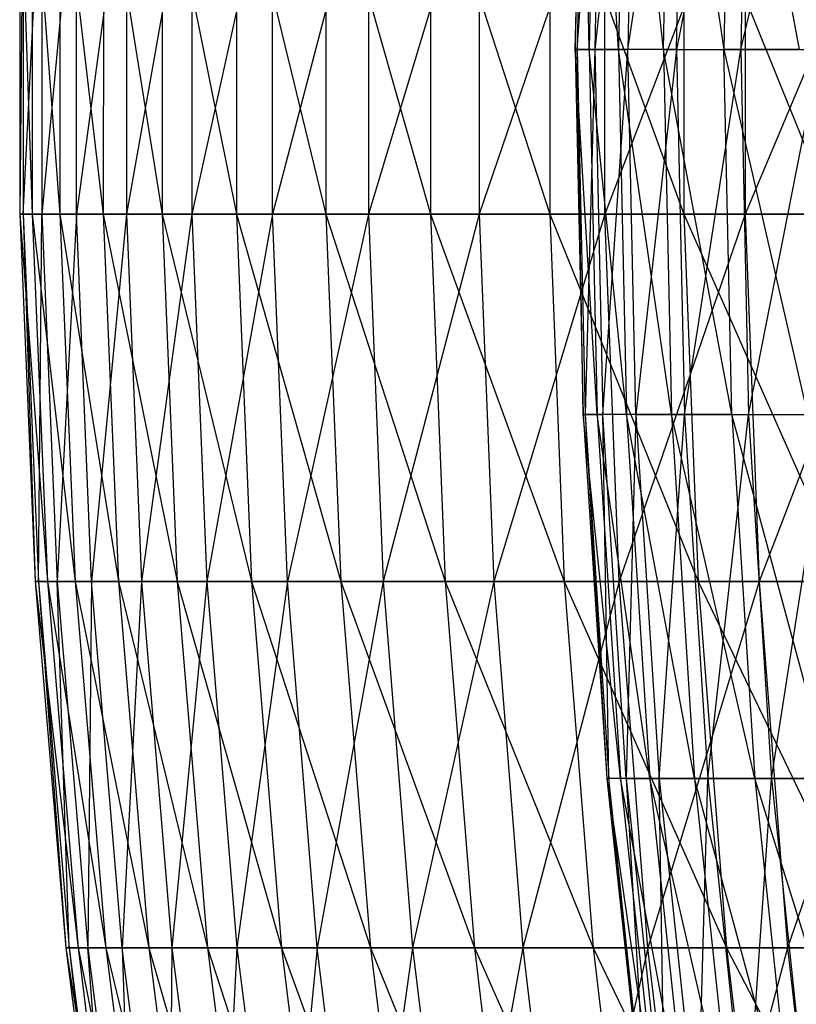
# Model space of a CAD drawing. Extents: x -125 to 125, y -143 to 0.
# Tile 40 of 256: x -59.98 to -54.68, y -89.53 to -82.8. Entities that reach past the tile are written whole.
import ezdxf

# ---------------------------------------------------------------- set-up
doc = ezdxf.new("R2010")
doc.units = 0
doc.header["$LTSCALE"] = 25.4
doc.layers.get('0').update_dxf_attribs({"linetype": 'CONTINUOUS'})

# ---------------------------------------------------------------- blocks, each defined once
blk = doc.blocks.new('NL2500027000_STL_3')
at = {"color": 0}
for p, q in [((-56.1365, -80.506, 0.9294), (-56.1869, -83.0001, 0.9302)), ((-56.1869, -83.0001, 0.9302), (-56.1236, -80.506, -1.5202)), ((-56.1365, -80.506, 0.9294), (-56.1869, -83.0001, 0.9302)), ((-56.1869, -83.0001, 0.9302), (-56.1236, -80.506, -1.5202)), ((-56.1236, -80.506, -1.5202), (-56.174, -83.0001, -1.5215)), ((-56.174, -83.0001, -1.5215), (-56.0039, -80.506, -3.9668)), ((-56.1236, -80.506, -1.5202), (-56.174, -83.0001, -1.5215)), ((-56.174, -83.0001, -1.5215), (-56.0039, -80.506, -3.9668)), ((-56.0928, -83.0001, 3.3801), (-56.1365, -80.506, 0.9294)), ((-56.0928, -83.0001, 3.3801), (-56.1365, -80.506, 0.9294)), ((-56.0426, -80.506, 3.3771), (-56.0928, -83.0001, 3.3801)), ((-56.0426, -80.506, 3.3771), (-56.0928, -83.0001, 3.3801)), ((-55.7776, -80.506, -6.4059), (-56.0541, -83.0001, -3.9704)), ((-56.0039, -80.506, -3.9668), (-56.0541, -83.0001, -3.9704)), ((-55.7776, -80.506, -6.4059), (-56.0541, -83.0001, -3.9704)), ((-56.0039, -80.506, -3.9668), (-56.0541, -83.0001, -3.9704)), ((-55.892, -83.0001, 5.8237), (-56.0426, -80.506, 3.3771)), ((-55.892, -83.0001, 5.8237), (-56.0426, -80.506, 3.3771)), ((-55.8419, -80.506, 5.8184), (-55.892, -83.0001, 5.8237)), ((-55.8419, -80.506, 5.8184), (-55.892, -83.0001, 5.8237)), ((-55.5848, -83.0001, 8.2561), (-55.8419, -80.506, 5.8184)), ((-55.5848, -83.0001, 8.2561), (-55.8419, -80.506, 5.8184)), ((-55.7776, -80.506, -6.4059), (-55.8276, -83.0001, -6.4116)), ((-55.8276, -83.0001, -6.4116), (-55.4451, -80.506, -8.8328)), ((-55.7776, -80.506, -6.4059), (-55.8276, -83.0001, -6.4116)), ((-55.8276, -83.0001, -6.4116), (-55.4451, -80.506, -8.8328)), ((-55.5848, -83.0001, 8.2561), (-55.535, -80.506, 8.2487)), ((-55.5848, -83.0001, 8.2561), (-55.535, -80.506, 8.2487)), ((-55.535, -80.506, 8.2487), (-55.1717, -83.0001, 10.6728)), ((-55.535, -80.506, 8.2487), (-55.1717, -83.0001, 10.6728)), ((-55.007, -80.506, -11.2428), (-55.4948, -83.0001, -8.8407)), ((-55.4948, -83.0001, -8.8407), (-55.4451, -80.506, -8.8328)), ((-55.4948, -83.0001, -8.8407), (-55.4451, -80.506, -8.8328)), ((-55.007, -80.506, -11.2428), (-55.4948, -83.0001, -8.8407)), ((-55.1223, -80.506, 10.6632), (-55.1717, -83.0001, 10.6728)), ((-55.1223, -80.506, 10.6632), (-55.1717, -83.0001, 10.6728)), ((-54.6537, -83.0001, 13.0692), (-55.1223, -80.506, 10.6632)), ((-54.6537, -83.0001, 13.0692), (-55.1223, -80.506, 10.6632)), ((-55.007, -80.506, -11.2428), (-55.0563, -83.0001, -11.2529)), ((-55.0563, -83.0001, -11.2529), (-54.4643, -80.506, -13.6315)), ((-55.007, -80.506, -11.2428), (-55.0563, -83.0001, -11.2529)), ((-55.0563, -83.0001, -11.2529), (-54.4643, -80.506, -13.6315)), ((-59.9822, -81.6121, 0.7295), (-59.9826, -84.1254, 0.7295)), ((-59.9822, -81.6121, 0.7295), (-59.9826, -84.1254, 0.7295)), ((-59.9597, -81.6121, -1.7998), (-59.9826, -84.1254, 0.7295)), ((-59.9597, -81.6121, -1.7998), (-59.9826, -84.1254, 0.7295)), ((-59.9822, -81.6121, 0.7295), (-59.8985, -84.1254, 3.2575)), ((-59.9822, -81.6121, 0.7295), (-59.8985, -84.1254, 3.2575)), ((-59.96, -84.1254, -1.7998), (-59.8305, -81.6121, -4.3259)), ((-59.9597, -81.6121, -1.7998), (-59.96, -84.1254, -1.7998)), ((-59.9597, -81.6121, -1.7998), (-59.96, -84.1254, -1.7998)), ((-59.96, -84.1254, -1.7998), (-59.8305, -81.6121, -4.3259)), ((-59.8982, -81.6121, 3.2575), (-59.8985, -84.1254, 3.2575)), ((-59.8982, -81.6121, 3.2575), (-59.8985, -84.1254, 3.2575)), ((-59.8982, -81.6121, 3.2575), (-59.7079, -84.1254, 5.7797)), ((-59.8982, -81.6121, 3.2575), (-59.7079, -84.1254, 5.7797)), ((-59.8305, -81.6121, -4.3259), (-59.8308, -84.1254, -4.3259)), ((-59.5949, -81.6121, -6.8443), (-59.8308, -84.1254, -4.3259)), ((-59.8305, -81.6121, -4.3259), (-59.8308, -84.1254, -4.3259)), ((-59.5949, -81.6121, -6.8443), (-59.8308, -84.1254, -4.3259)), ((-59.7076, -81.6121, 5.7797), (-59.7079, -84.1254, 5.7797)), ((-59.7076, -81.6121, 5.7797), (-59.7079, -84.1254, 5.7797)), ((-59.7076, -81.6121, 5.7797), (-59.4112, -84.1254, 8.2917)), ((-59.7076, -81.6121, 5.7797), (-59.4112, -84.1254, 8.2917)), ((-59.2534, -81.6121, -9.3505), (-59.5953, -84.1254, -6.8443)), ((-59.5953, -84.1254, -6.8443), (-59.5949, -81.6121, -6.8443)), ((-59.2534, -81.6121, -9.3505), (-59.5953, -84.1254, -6.8443)), ((-59.5953, -84.1254, -6.8443), (-59.5949, -81.6121, -6.8443)), ((-59.4109, -81.6121, 8.2916), (-59.4112, -84.1254, 8.2917)), ((-59.4109, -81.6121, 8.2916), (-59.4112, -84.1254, 8.2917)), ((-59.4109, -81.6121, 8.2916), (-59.0088, -84.1254, 10.7889)), ((-59.4109, -81.6121, 8.2916), (-59.0088, -84.1254, 10.7889)), ((-59.2534, -81.6121, -9.3505), (-59.2538, -84.1254, -9.3506)), ((-58.8066, -81.6121, -11.8401), (-59.2538, -84.1254, -9.3506)), ((-59.2534, -81.6121, -9.3505), (-59.2538, -84.1254, -9.3506)), ((-58.8066, -81.6121, -11.8401), (-59.2538, -84.1254, -9.3506)), ((-59.0085, -81.6121, 10.7888), (-59.0088, -84.1254, 10.7889)), ((-59.0085, -81.6121, 10.7888), (-59.0088, -84.1254, 10.7889)), ((-59.0085, -81.6121, 10.7888), (-58.5015, -84.1254, 13.2669)), ((-59.0085, -81.6121, 10.7888), (-58.5015, -84.1254, 13.2669)), ((-58.8066, -81.6121, -11.8401), (-58.8069, -84.1254, -11.8402)), ((-58.2551, -81.6121, -14.3087), (-58.8069, -84.1254, -11.8402)), ((-58.8066, -81.6121, -11.8401), (-58.8069, -84.1254, -11.8402)), ((-58.2551, -81.6121, -14.3087), (-58.8069, -84.1254, -11.8402)), ((-58.5012, -81.6121, 13.2668), (-58.5015, -84.1254, 13.2669)), ((-58.5012, -81.6121, 13.2668), (-58.5015, -84.1254, 13.2669)), ((-58.5012, -81.6121, 13.2668), (-57.8903, -84.1254, 15.7213)), ((-58.5012, -81.6121, 13.2668), (-57.8903, -84.1254, 15.7213)), ((-57.6002, -81.6121, -16.7518), (-58.2555, -84.1254, -14.3088)), ((-58.2555, -84.1254, -14.3088), (-58.2551, -81.6121, -14.3087)), ((-57.6002, -81.6121, -16.7518), (-58.2555, -84.1254, -14.3088)), ((-58.2555, -84.1254, -14.3088), (-58.2551, -81.6121, -14.3087)), ((-57.8899, -81.6121, 15.7212), (-57.8903, -84.1254, 15.7213)), ((-57.8899, -81.6121, 15.7212), (-57.8903, -84.1254, 15.7213)), ((-57.8899, -81.6121, 15.7212), (-57.176, -84.1254, 18.1478)), ((-57.8899, -81.6121, 15.7212), (-57.176, -84.1254, 18.1478)), ((-57.6002, -81.6121, -16.7518), (-57.6005, -84.1254, -16.7519)), ((-56.8428, -81.6121, -19.1651), (-57.6005, -84.1254, -16.7519)), ((-57.6002, -81.6121, -16.7518), (-57.6005, -84.1254, -16.7519)), ((-56.8428, -81.6121, -19.1651), (-57.6005, -84.1254, -16.7519)), ((-57.1757, -81.6121, 18.1477), (-57.176, -84.1254, 18.1478)), ((-57.1757, -81.6121, 18.1477), (-57.176, -84.1254, 18.1478)), ((-57.1757, -81.6121, 18.1477), (-56.3602, -84.1254, 20.542)), ((-57.1757, -81.6121, 18.1477), (-56.3602, -84.1254, 20.542)), ((-56.8428, -81.6121, -19.1651), (-56.8431, -84.1254, -19.1652)), ((-55.9843, -81.6121, -21.5444), (-56.8431, -84.1254, -19.1652)), ((-56.8428, -81.6121, -19.1651), (-56.8431, -84.1254, -19.1652)), ((-55.9843, -81.6121, -21.5444), (-56.8431, -84.1254, -19.1652)), ((-56.3598, -81.6121, 20.5419), (-56.3602, -84.1254, 20.542)), ((-56.3598, -81.6121, 20.5419), (-56.3602, -84.1254, 20.542)), ((-56.3598, -81.6121, 20.5419), (-55.4441, -84.1254, 22.8997)), ((-56.3598, -81.6121, 20.5419), (-55.4441, -84.1254, 22.8997)), ((-55.0263, -81.6121, -23.8853), (-55.9846, -84.1254, -21.5445)), ((-55.9846, -84.1254, -21.5445), (-55.9843, -81.6121, -21.5444)), ((-55.0263, -81.6121, -23.8853), (-55.9846, -84.1254, -21.5445)), ((-55.9846, -84.1254, -21.5445), (-55.9843, -81.6121, -21.5444)), ((-55.4438, -81.6121, 22.8996), (-55.4441, -84.1254, 22.8997)), ((-55.4438, -81.6121, 22.8996), (-55.4441, -84.1254, 22.8997)), ((-55.4438, -81.6121, 22.8996), (-54.4294, -84.1254, 25.2167)), ((-55.4438, -81.6121, 22.8996), (-54.4294, -84.1254, 25.2167)), ((-55.0263, -81.6121, -23.8853), (-55.0266, -84.1254, -23.8855)), ((-53.9704, -81.6121, -26.1838), (-55.0266, -84.1254, -23.8855)), ((-55.0263, -81.6121, -23.8853), (-55.0266, -84.1254, -23.8855)), ((-53.9704, -81.6121, -26.1838), (-55.0266, -84.1254, -23.8855)), ((-56.0928, -83.0001, 3.3801), (-56.1869, -83.0001, 0.9302)), ((-56.0928, -83.0001, 3.3801), (-56.1869, -83.0001, 0.9302)), ((-56.0378, -85.4941, 3.3768), (-56.1869, -83.0001, 0.9302)), ((-56.1869, -83.0001, 0.9302), (-56.174, -83.0001, -1.5215)), ((-56.1869, -83.0001, 0.9302), (-56.174, -83.0001, -1.5215)), ((-56.1869, -83.0001, 0.9302), (-56.1317, -85.4941, 0.9293)), ((-56.1869, -83.0001, 0.9302), (-56.1317, -85.4941, 0.9293)), ((-56.0378, -85.4941, 3.3768), (-56.1869, -83.0001, 0.9302)), ((-56.1317, -85.4941, 0.9293), (-56.174, -83.0001, -1.5215)), ((-56.174, -83.0001, -1.5215), (-56.0541, -83.0001, -3.9704)), ((-56.174, -83.0001, -1.5215), (-56.0541, -83.0001, -3.9704)), ((-56.174, -83.0001, -1.5215), (-56.1189, -85.4941, -1.52)), ((-56.174, -83.0001, -1.5215), (-56.1189, -85.4941, -1.52)), ((-56.1317, -85.4941, 0.9293), (-56.174, -83.0001, -1.5215)), ((-56.0541, -83.0001, -3.9704), (-56.1189, -85.4941, -1.52)), ((-56.0541, -83.0001, -3.9704), (-56.1189, -85.4941, -1.52)), ((-55.892, -83.0001, 5.8237), (-56.0928, -83.0001, 3.3801)), ((-55.892, -83.0001, 5.8237), (-56.0928, -83.0001, 3.3801)), ((-55.8372, -85.4941, 5.8179), (-56.0928, -83.0001, 3.3801)), ((-56.0928, -83.0001, 3.3801), (-56.0378, -85.4941, 3.3768)), ((-56.0928, -83.0001, 3.3801), (-56.0378, -85.4941, 3.3768)), ((-55.8372, -85.4941, 5.8179), (-56.0928, -83.0001, 3.3801)), ((-56.0541, -83.0001, -3.9704), (-55.8276, -83.0001, -6.4116)), ((-56.0541, -83.0001, -3.9704), (-55.8276, -83.0001, -6.4116)), ((-56.0541, -83.0001, -3.9704), (-55.9991, -85.4941, -3.9665)), ((-56.0541, -83.0001, -3.9704), (-55.9991, -85.4941, -3.9665)), ((-55.9991, -85.4941, -3.9665), (-55.8276, -83.0001, -6.4116)), ((-55.9991, -85.4941, -3.9665), (-55.8276, -83.0001, -6.4116)), ((-55.5848, -83.0001, 8.2561), (-55.892, -83.0001, 5.8237)), ((-55.5848, -83.0001, 8.2561), (-55.892, -83.0001, 5.8237)), ((-55.5302, -85.4941, 8.248), (-55.892, -83.0001, 5.8237)), ((-55.892, -83.0001, 5.8237), (-55.8372, -85.4941, 5.8179)), ((-55.892, -83.0001, 5.8237), (-55.8372, -85.4941, 5.8179)), ((-55.5302, -85.4941, 8.248), (-55.892, -83.0001, 5.8237)), ((-55.7728, -85.4941, -6.4053), (-55.8276, -83.0001, -6.4116)), ((-55.7728, -85.4941, -6.4053), (-55.8276, -83.0001, -6.4116)), ((-55.4948, -83.0001, -8.8407), (-55.8276, -83.0001, -6.4116)), ((-55.4948, -83.0001, -8.8407), (-55.8276, -83.0001, -6.4116)), ((-55.4948, -83.0001, -8.8407), (-55.7728, -85.4941, -6.4053)), ((-55.4948, -83.0001, -8.8407), (-55.7728, -85.4941, -6.4053)), ((-55.1176, -85.4941, 10.6623), (-55.5848, -83.0001, 8.2561)), ((-55.5848, -83.0001, 8.2561), (-55.1717, -83.0001, 10.6728)), ((-55.5848, -83.0001, 8.2561), (-55.1717, -83.0001, 10.6728)), ((-55.5848, -83.0001, 8.2561), (-55.5302, -85.4941, 8.248)), ((-55.5848, -83.0001, 8.2561), (-55.5302, -85.4941, 8.248)), ((-55.1176, -85.4941, 10.6623), (-55.5848, -83.0001, 8.2561)), ((-55.4948, -83.0001, -8.8407), (-55.0563, -83.0001, -11.2529)), ((-55.4948, -83.0001, -8.8407), (-55.0563, -83.0001, -11.2529)), ((-55.4948, -83.0001, -8.8407), (-55.4403, -85.4941, -8.832)), ((-55.4948, -83.0001, -8.8407), (-55.4403, -85.4941, -8.832)), ((-55.4403, -85.4941, -8.832), (-55.0563, -83.0001, -11.2529)), ((-55.4403, -85.4941, -8.832), (-55.0563, -83.0001, -11.2529)), ((-55.1176, -85.4941, 10.6623), (-55.1717, -83.0001, 10.6728)), ((-55.1717, -83.0001, 10.6728), (-54.6001, -85.4941, 13.0564)), ((-55.1176, -85.4941, 10.6623), (-55.1717, -83.0001, 10.6728)), ((-54.6537, -83.0001, 13.0692), (-55.1717, -83.0001, 10.6728)), ((-54.6537, -83.0001, 13.0692), (-55.1717, -83.0001, 10.6728)), ((-55.1717, -83.0001, 10.6728), (-54.6001, -85.4941, 13.0564)), ((-55.0563, -83.0001, -11.2529), (-54.5131, -83.0001, -13.6437)), ((-55.0563, -83.0001, -11.2529), (-54.5131, -83.0001, -13.6437)), ((-55.0563, -83.0001, -11.2529), (-55.0023, -85.4941, -11.2419)), ((-55.0563, -83.0001, -11.2529), (-55.0023, -85.4941, -11.2419)), ((-55.0023, -85.4941, -11.2419), (-54.5131, -83.0001, -13.6437)), ((-55.0023, -85.4941, -11.2419), (-54.5131, -83.0001, -13.6437)), ((-59.9826, -84.1254, 0.7295), (-59.8985, -84.1254, 3.2575)), ((-59.96, -84.1254, -1.7998), (-59.9826, -84.1254, 0.7295)), ((-59.9826, -84.1254, 0.7295), (-59.8985, -84.1254, 3.2575)), ((-59.9826, -84.1254, 0.7295), (-59.7937, -86.6365, 3.2518)), ((-59.9826, -84.1254, 0.7295), (-59.7937, -86.6365, 3.2518)), ((-59.9826, -84.1254, 0.7295), (-59.8777, -86.6365, 0.7282)), ((-59.9826, -84.1254, 0.7295), (-59.8777, -86.6365, 0.7282)), ((-59.96, -84.1254, -1.7998), (-59.9826, -84.1254, 0.7295)), ((-59.8308, -84.1254, -4.3259), (-59.96, -84.1254, -1.7998)), ((-59.96, -84.1254, -1.7998), (-59.8777, -86.6365, 0.7282)), ((-59.96, -84.1254, -1.7998), (-59.8777, -86.6365, 0.7282)), ((-59.96, -84.1254, -1.7998), (-59.8551, -86.6365, -1.7967)), ((-59.96, -84.1254, -1.7998), (-59.8551, -86.6365, -1.7967)), ((-59.8308, -84.1254, -4.3259), (-59.96, -84.1254, -1.7998)), ((-59.8985, -84.1254, 3.2575), (-59.7079, -84.1254, 5.7797)), ((-59.8985, -84.1254, 3.2575), (-59.7079, -84.1254, 5.7797)), ((-59.8985, -84.1254, 3.2575), (-59.6035, -86.6365, 5.7696)), ((-59.8985, -84.1254, 3.2575), (-59.6035, -86.6365, 5.7696)), ((-59.8985, -84.1254, 3.2575), (-59.7937, -86.6365, 3.2518)), ((-59.8985, -84.1254, 3.2575), (-59.7937, -86.6365, 3.2518)), ((-59.8551, -86.6365, -1.7967), (-59.8308, -84.1254, -4.3259)), ((-59.8551, -86.6365, -1.7967), (-59.8308, -84.1254, -4.3259)), ((-59.8308, -84.1254, -4.3259), (-59.7262, -86.6365, -4.3183)), ((-59.5953, -84.1254, -6.8443), (-59.8308, -84.1254, -4.3259)), ((-59.5953, -84.1254, -6.8443), (-59.8308, -84.1254, -4.3259)), ((-59.8308, -84.1254, -4.3259), (-59.7262, -86.6365, -4.3183)), ((-59.5953, -84.1254, -6.8443), (-59.7262, -86.6365, -4.3183)), ((-59.5953, -84.1254, -6.8443), (-59.7262, -86.6365, -4.3183)), ((-59.7079, -84.1254, 5.7797), (-59.4112, -84.1254, 8.2917)), ((-59.7079, -84.1254, 5.7797), (-59.4112, -84.1254, 8.2917)), ((-59.7079, -84.1254, 5.7797), (-59.3073, -86.6365, 8.2772)), ((-59.7079, -84.1254, 5.7797), (-59.3073, -86.6365, 8.2772)), ((-59.7079, -84.1254, 5.7797), (-59.6035, -86.6365, 5.7696)), ((-59.7079, -84.1254, 5.7797), (-59.6035, -86.6365, 5.7696)), ((-59.2538, -84.1254, -9.3506), (-59.5953, -84.1254, -6.8443)), ((-59.2538, -84.1254, -9.3506), (-59.5953, -84.1254, -6.8443)), ((-59.491, -86.6365, -6.8324), (-59.5953, -84.1254, -6.8443)), ((-59.491, -86.6365, -6.8324), (-59.5953, -84.1254, -6.8443)), ((-59.2538, -84.1254, -9.3506), (-59.491, -86.6365, -6.8324)), ((-59.2538, -84.1254, -9.3506), (-59.491, -86.6365, -6.8324)), ((-59.4112, -84.1254, 8.2917), (-59.0088, -84.1254, 10.7889)), ((-59.4112, -84.1254, 8.2917), (-59.0088, -84.1254, 10.7889)), ((-59.4112, -84.1254, 8.2917), (-58.9056, -86.6365, 10.77)), ((-59.4112, -84.1254, 8.2917), (-58.9056, -86.6365, 10.77)), ((-59.4112, -84.1254, 8.2917), (-59.3073, -86.6365, 8.2772)), ((-59.4112, -84.1254, 8.2917), (-59.3073, -86.6365, 8.2772)), ((-59.2538, -84.1254, -9.3506), (-59.1501, -86.6365, -9.3342)), ((-58.8069, -84.1254, -11.8402), (-59.2538, -84.1254, -9.3506)), ((-58.8069, -84.1254, -11.8402), (-59.2538, -84.1254, -9.3506)), ((-59.2538, -84.1254, -9.3506), (-59.1501, -86.6365, -9.3342)), ((-58.8069, -84.1254, -11.8402), (-59.1501, -86.6365, -9.3342)), ((-58.8069, -84.1254, -11.8402), (-59.1501, -86.6365, -9.3342)), ((-59.0088, -84.1254, 10.7889), (-58.5015, -84.1254, 13.2669)), ((-59.0088, -84.1254, 10.7889), (-58.5015, -84.1254, 13.2669)), ((-59.0088, -84.1254, 10.7889), (-58.3992, -86.6365, 13.2437)), ((-59.0088, -84.1254, 10.7889), (-58.3992, -86.6365, 13.2437)), ((-59.0088, -84.1254, 10.7889), (-58.9056, -86.6365, 10.77)), ((-59.0088, -84.1254, 10.7889), (-58.9056, -86.6365, 10.77)), ((-58.8069, -84.1254, -11.8402), (-58.704, -86.6365, -11.8195)), ((-58.2555, -84.1254, -14.3088), (-58.8069, -84.1254, -11.8402)), ((-58.2555, -84.1254, -14.3088), (-58.8069, -84.1254, -11.8402)), ((-58.8069, -84.1254, -11.8402), (-58.704, -86.6365, -11.8195)), ((-58.2555, -84.1254, -14.3088), (-58.704, -86.6365, -11.8195)), ((-58.2555, -84.1254, -14.3088), (-58.704, -86.6365, -11.8195)), ((-58.5015, -84.1254, 13.2669), (-57.8903, -84.1254, 15.7213)), ((-58.5015, -84.1254, 13.2669), (-57.8903, -84.1254, 15.7213)), ((-58.5015, -84.1254, 13.2669), (-57.789, -86.6365, 15.6938)), ((-58.5015, -84.1254, 13.2669), (-57.789, -86.6365, 15.6938)), ((-58.5015, -84.1254, 13.2669), (-58.3992, -86.6365, 13.2437)), ((-58.5015, -84.1254, 13.2669), (-58.3992, -86.6365, 13.2437)), ((-57.6005, -84.1254, -16.7519), (-58.2555, -84.1254, -14.3088)), ((-57.6005, -84.1254, -16.7519), (-58.2555, -84.1254, -14.3088)), ((-58.1536, -86.6365, -14.2837), (-58.2555, -84.1254, -14.3088)), ((-58.1536, -86.6365, -14.2837), (-58.2555, -84.1254, -14.3088)), ((-57.6005, -84.1254, -16.7519), (-58.1536, -86.6365, -14.2837)), ((-57.6005, -84.1254, -16.7519), (-58.1536, -86.6365, -14.2837)), ((-57.8903, -84.1254, 15.7213), (-57.176, -84.1254, 18.1478)), ((-57.8903, -84.1254, 15.7213), (-57.176, -84.1254, 18.1478)), ((-57.8903, -84.1254, 15.7213), (-57.076, -86.6365, 18.116)), ((-57.8903, -84.1254, 15.7213), (-57.076, -86.6365, 18.116)), ((-57.8903, -84.1254, 15.7213), (-57.789, -86.6365, 15.6938)), ((-57.8903, -84.1254, 15.7213), (-57.789, -86.6365, 15.6938)), ((-57.6005, -84.1254, -16.7519), (-57.4997, -86.6365, -16.7226)), ((-56.8431, -84.1254, -19.1652), (-57.6005, -84.1254, -16.7519)), ((-56.8431, -84.1254, -19.1652), (-57.6005, -84.1254, -16.7519)), ((-57.6005, -84.1254, -16.7519), (-57.4997, -86.6365, -16.7226)), ((-56.8431, -84.1254, -19.1652), (-57.4997, -86.6365, -16.7226)), ((-56.8431, -84.1254, -19.1652), (-57.4997, -86.6365, -16.7226)), ((-57.176, -84.1254, 18.1478), (-56.3602, -84.1254, 20.542)), ((-57.176, -84.1254, 18.1478), (-56.3602, -84.1254, 20.542)), ((-57.176, -84.1254, 18.1478), (-56.2616, -86.6365, 20.5061)), ((-57.176, -84.1254, 18.1478), (-56.2616, -86.6365, 20.5061)), ((-57.176, -84.1254, 18.1478), (-57.076, -86.6365, 18.116)), ((-57.176, -84.1254, 18.1478), (-57.076, -86.6365, 18.116)), ((-56.8431, -84.1254, -19.1652), (-56.7436, -86.6365, -19.1317)), ((-55.9846, -84.1254, -21.5445), (-56.8431, -84.1254, -19.1652)), ((-55.9846, -84.1254, -21.5445), (-56.8431, -84.1254, -19.1652)), ((-56.8431, -84.1254, -19.1652), (-56.7436, -86.6365, -19.1317)), ((-55.9846, -84.1254, -21.5445), (-56.7436, -86.6365, -19.1317)), ((-55.9846, -84.1254, -21.5445), (-56.7436, -86.6365, -19.1317)), ((-56.3602, -84.1254, 20.542), (-55.4441, -84.1254, 22.8997)), ((-56.3602, -84.1254, 20.542), (-55.4441, -84.1254, 22.8997)), ((-56.3602, -84.1254, 20.542), (-55.3471, -86.6365, 22.8596)), ((-56.3602, -84.1254, 20.542), (-55.3471, -86.6365, 22.8596)), ((-56.3602, -84.1254, 20.542), (-56.2616, -86.6365, 20.5061)), ((-56.3602, -84.1254, 20.542), (-56.2616, -86.6365, 20.5061)), ((-55.0266, -84.1254, -23.8855), (-55.9846, -84.1254, -21.5445)), ((-55.0266, -84.1254, -23.8855), (-55.9846, -84.1254, -21.5445)), ((-55.8867, -86.6365, -21.5068), (-55.9846, -84.1254, -21.5445)), ((-55.8867, -86.6365, -21.5068), (-55.9846, -84.1254, -21.5445)), ((-55.0266, -84.1254, -23.8855), (-55.8867, -86.6365, -21.5068)), ((-55.0266, -84.1254, -23.8855), (-55.8867, -86.6365, -21.5068)), ((-55.4441, -84.1254, 22.8997), (-54.4294, -84.1254, 25.2167)), ((-55.4441, -84.1254, 22.8997), (-54.4294, -84.1254, 25.2167)), ((-55.4441, -84.1254, 22.8997), (-54.3342, -86.6365, 25.1725)), ((-55.4441, -84.1254, 22.8997), (-54.3342, -86.6365, 25.1725)), ((-55.4441, -84.1254, 22.8997), (-55.3471, -86.6365, 22.8596)), ((-55.4441, -84.1254, 22.8997), (-55.3471, -86.6365, 22.8596)), ((-55.0266, -84.1254, -23.8855), (-54.9303, -86.6365, -23.8437)), ((-53.9707, -84.1254, -26.184), (-55.0266, -84.1254, -23.8855)), ((-53.9707, -84.1254, -26.184), (-55.0266, -84.1254, -23.8855)), ((-55.0266, -84.1254, -23.8855), (-54.9303, -86.6365, -23.8437)), ((-53.9707, -84.1254, -26.184), (-54.9303, -86.6365, -23.8437)), ((-53.9707, -84.1254, -26.184), (-54.9303, -86.6365, -23.8437)), ((-56.0378, -85.4941, 3.3768), (-56.1317, -85.4941, 0.9293)), ((-56.0378, -85.4941, 3.3768), (-56.1317, -85.4941, 0.9293)), ((-55.8776, -87.9836, 3.3672), (-56.1317, -85.4941, 0.9293)), ((-56.1317, -85.4941, 0.9293), (-56.1189, -85.4941, -1.52)), ((-56.1317, -85.4941, 0.9293), (-56.1189, -85.4941, -1.52)), ((-56.1317, -85.4941, 0.9293), (-55.9712, -87.9836, 0.9266)), ((-56.1317, -85.4941, 0.9293), (-55.9712, -87.9836, 0.9266)), ((-55.8776, -87.9836, 3.3672), (-56.1317, -85.4941, 0.9293)), ((-56.1189, -85.4941, -1.52), (-55.9991, -85.4941, -3.9665)), ((-56.1189, -85.4941, -1.52), (-55.9991, -85.4941, -3.9665)), ((-56.1189, -85.4941, -1.52), (-55.9584, -87.9836, -1.5157)), ((-56.1189, -85.4941, -1.52), (-55.9584, -87.9836, -1.5157)), ((-56.1189, -85.4941, -1.52), (-55.9712, -87.9836, 0.9266)), ((-56.1189, -85.4941, -1.52), (-55.9712, -87.9836, 0.9266)), ((-55.8372, -85.4941, 5.8179), (-56.0378, -85.4941, 3.3768)), ((-55.8372, -85.4941, 5.8179), (-56.0378, -85.4941, 3.3768)), ((-55.6775, -87.9836, 5.8013), (-56.0378, -85.4941, 3.3768)), ((-56.0378, -85.4941, 3.3768), (-55.8776, -87.9836, 3.3672)), ((-56.0378, -85.4941, 3.3768), (-55.8776, -87.9836, 3.3672)), ((-55.6775, -87.9836, 5.8013), (-56.0378, -85.4941, 3.3768)), ((-55.9584, -87.9836, -1.5157), (-55.9991, -85.4941, -3.9665)), ((-55.839, -87.9836, -3.9551), (-55.9991, -85.4941, -3.9665)), ((-55.9584, -87.9836, -1.5157), (-55.9991, -85.4941, -3.9665)), ((-55.839, -87.9836, -3.9551), (-55.9991, -85.4941, -3.9665)), ((-55.7728, -85.4941, -6.4053), (-55.9991, -85.4941, -3.9665)), ((-55.7728, -85.4941, -6.4053), (-55.9991, -85.4941, -3.9665)), ((-55.7728, -85.4941, -6.4053), (-55.839, -87.9836, -3.9551)), ((-55.7728, -85.4941, -6.4053), (-55.839, -87.9836, -3.9551)), ((-55.5302, -85.4941, 8.248), (-55.8372, -85.4941, 5.8179)), ((-55.5302, -85.4941, 8.248), (-55.8372, -85.4941, 5.8179)), ((-55.3715, -87.9836, 8.2244), (-55.8372, -85.4941, 5.8179)), ((-55.8372, -85.4941, 5.8179), (-55.6775, -87.9836, 5.8013)), ((-55.8372, -85.4941, 5.8179), (-55.6775, -87.9836, 5.8013)), ((-55.3715, -87.9836, 8.2244), (-55.8372, -85.4941, 5.8179)), ((-55.7728, -85.4941, -6.4053), (-55.4403, -85.4941, -8.832)), ((-55.7728, -85.4941, -6.4053), (-55.4403, -85.4941, -8.832)), ((-55.7728, -85.4941, -6.4053), (-55.6134, -87.9836, -6.387)), ((-55.7728, -85.4941, -6.4053), (-55.6134, -87.9836, -6.387)), ((-55.6134, -87.9836, -6.387), (-55.4403, -85.4941, -8.832)), ((-55.6134, -87.9836, -6.387), (-55.4403, -85.4941, -8.832)), ((-55.1176, -85.4941, 10.6623), (-55.5302, -85.4941, 8.248)), ((-55.1176, -85.4941, 10.6623), (-55.5302, -85.4941, 8.248)), ((-54.96, -87.9836, 10.6319), (-55.5302, -85.4941, 8.248)), ((-55.5302, -85.4941, 8.248), (-55.3715, -87.9836, 8.2244)), ((-55.5302, -85.4941, 8.248), (-55.3715, -87.9836, 8.2244)), ((-54.96, -87.9836, 10.6319), (-55.5302, -85.4941, 8.248)), ((-55.4403, -85.4941, -8.832), (-55.0023, -85.4941, -11.2419)), ((-55.4403, -85.4941, -8.832), (-55.0023, -85.4941, -11.2419)), ((-55.4403, -85.4941, -8.832), (-55.2818, -87.9836, -8.8068)), ((-55.4403, -85.4941, -8.832), (-55.2818, -87.9836, -8.8068)), ((-55.2818, -87.9836, -8.8068), (-55.0023, -85.4941, -11.2419)), ((-55.2818, -87.9836, -8.8068), (-55.0023, -85.4941, -11.2419)), ((-54.4439, -87.9836, 13.0191), (-55.1176, -85.4941, 10.6623)), ((-55.1176, -85.4941, 10.6623), (-54.6001, -85.4941, 13.0564)), ((-55.1176, -85.4941, 10.6623), (-54.6001, -85.4941, 13.0564)), ((-55.1176, -85.4941, 10.6623), (-54.96, -87.9836, 10.6319)), ((-55.1176, -85.4941, 10.6623), (-54.96, -87.9836, 10.6319)), ((-54.4439, -87.9836, 13.0191), (-55.1176, -85.4941, 10.6623)), ((-55.0023, -85.4941, -11.2419), (-54.4596, -85.4941, -13.6303)), ((-55.0023, -85.4941, -11.2419), (-54.4596, -85.4941, -13.6303)), ((-55.0023, -85.4941, -11.2419), (-54.8451, -87.9836, -11.2097)), ((-55.0023, -85.4941, -11.2419), (-54.8451, -87.9836, -11.2097)), ((-54.8451, -87.9836, -11.2097), (-54.4596, -85.4941, -13.6303)), ((-54.8451, -87.9836, -11.2097), (-54.4596, -85.4941, -13.6303)), ((-59.8777, -86.6365, 0.7282), (-59.7937, -86.6365, 3.2518)), ((-59.8551, -86.6365, -1.7967), (-59.8777, -86.6365, 0.7282)), ((-59.8777, -86.6365, 0.7282), (-59.7937, -86.6365, 3.2518)), ((-59.8777, -86.6365, 0.7282), (-59.584, -89.141, 3.2404)), ((-59.8777, -86.6365, 0.7282), (-59.584, -89.141, 3.2404)), ((-59.8777, -86.6365, 0.7282), (-59.6677, -89.141, 0.7257)), ((-59.8777, -86.6365, 0.7282), (-59.6677, -89.141, 0.7257)), ((-59.8551, -86.6365, -1.7967), (-59.8777, -86.6365, 0.7282)), ((-59.7262, -86.6365, -4.3183), (-59.8551, -86.6365, -1.7967)), ((-59.8551, -86.6365, -1.7967), (-59.6677, -89.141, 0.7257)), ((-59.8551, -86.6365, -1.7967), (-59.6677, -89.141, 0.7257)), ((-59.8551, -86.6365, -1.7967), (-59.6452, -89.141, -1.7904)), ((-59.8551, -86.6365, -1.7967), (-59.6452, -89.141, -1.7904)), ((-59.7262, -86.6365, -4.3183), (-59.8551, -86.6365, -1.7967)), ((-59.7937, -86.6365, 3.2518), (-59.6035, -86.6365, 5.7696)), ((-59.7937, -86.6365, 3.2518), (-59.6035, -86.6365, 5.7696)), ((-59.7937, -86.6365, 3.2518), (-59.3945, -89.141, 5.7494)), ((-59.7937, -86.6365, 3.2518), (-59.3945, -89.141, 5.7494)), ((-59.7937, -86.6365, 3.2518), (-59.584, -89.141, 3.2404)), ((-59.7937, -86.6365, 3.2518), (-59.584, -89.141, 3.2404)), ((-59.7262, -86.6365, -4.3183), (-59.5167, -89.141, -4.3032)), ((-59.6452, -89.141, -1.7904), (-59.7262, -86.6365, -4.3183)), ((-59.6452, -89.141, -1.7904), (-59.7262, -86.6365, -4.3183)), ((-59.491, -86.6365, -6.8324), (-59.7262, -86.6365, -4.3183)), ((-59.491, -86.6365, -6.8324), (-59.7262, -86.6365, -4.3183)), ((-59.7262, -86.6365, -4.3183), (-59.5167, -89.141, -4.3032)), ((-59.6035, -86.6365, 5.7696), (-59.3073, -86.6365, 8.2772)), ((-59.6035, -86.6365, 5.7696), (-59.3073, -86.6365, 8.2772)), ((-59.6035, -86.6365, 5.7696), (-59.0993, -89.141, 8.2481)), ((-59.6035, -86.6365, 5.7696), (-59.0993, -89.141, 8.2481)), ((-59.6035, -86.6365, 5.7696), (-59.3945, -89.141, 5.7494)), ((-59.6035, -86.6365, 5.7696), (-59.3945, -89.141, 5.7494)), ((-59.491, -86.6365, -6.8324), (-59.5167, -89.141, -4.3032)), ((-59.491, -86.6365, -6.8324), (-59.5167, -89.141, -4.3032)), ((-59.1501, -86.6365, -9.3342), (-59.491, -86.6365, -6.8324)), ((-59.1501, -86.6365, -9.3342), (-59.491, -86.6365, -6.8324)), ((-59.2824, -89.141, -6.8084), (-59.491, -86.6365, -6.8324)), ((-59.2824, -89.141, -6.8084), (-59.491, -86.6365, -6.8324)), ((-59.3073, -86.6365, 8.2772), (-58.9056, -86.6365, 10.77)), ((-59.3073, -86.6365, 8.2772), (-58.9056, -86.6365, 10.77)), ((-59.3073, -86.6365, 8.2772), (-58.699, -89.141, 10.7322)), ((-59.3073, -86.6365, 8.2772), (-58.699, -89.141, 10.7322)), ((-59.3073, -86.6365, 8.2772), (-59.0993, -89.141, 8.2481)), ((-59.3073, -86.6365, 8.2772), (-59.0993, -89.141, 8.2481)), ((-59.1501, -86.6365, -9.3342), (-59.2824, -89.141, -6.8084)), ((-59.1501, -86.6365, -9.3342), (-59.2824, -89.141, -6.8084)), ((-59.1501, -86.6365, -9.3342), (-58.9427, -89.141, -9.3015)), ((-58.704, -86.6365, -11.8195), (-59.1501, -86.6365, -9.3342)), ((-58.704, -86.6365, -11.8195), (-59.1501, -86.6365, -9.3342)), ((-59.1501, -86.6365, -9.3342), (-58.9427, -89.141, -9.3015)), ((-58.704, -86.6365, -11.8195), (-58.9427, -89.141, -9.3015)), ((-58.704, -86.6365, -11.8195), (-58.9427, -89.141, -9.3015)), ((-58.9056, -86.6365, 10.77), (-58.3992, -86.6365, 13.2437)), ((-58.9056, -86.6365, 10.77), (-58.3992, -86.6365, 13.2437)), ((-58.9056, -86.6365, 10.77), (-58.1944, -89.141, 13.1972)), ((-58.9056, -86.6365, 10.77), (-58.1944, -89.141, 13.1972)), ((-58.9056, -86.6365, 10.77), (-58.699, -89.141, 10.7322)), ((-58.9056, -86.6365, 10.77), (-58.699, -89.141, 10.7322)), ((-58.704, -86.6365, -11.8195), (-58.4982, -89.141, -11.778)), ((-58.1536, -86.6365, -14.2837), (-58.704, -86.6365, -11.8195)), ((-58.1536, -86.6365, -14.2837), (-58.704, -86.6365, -11.8195)), ((-58.704, -86.6365, -11.8195), (-58.4982, -89.141, -11.778)), ((-58.1536, -86.6365, -14.2837), (-58.4982, -89.141, -11.778)), ((-58.1536, -86.6365, -14.2837), (-58.4982, -89.141, -11.778)), ((-58.3992, -86.6365, 13.2437), (-57.789, -86.6365, 15.6938)), ((-58.3992, -86.6365, 13.2437), (-57.789, -86.6365, 15.6938)), ((-58.3992, -86.6365, 13.2437), (-57.5863, -89.141, 15.6388)), ((-58.3992, -86.6365, 13.2437), (-57.5863, -89.141, 15.6388)), ((-58.3992, -86.6365, 13.2437), (-58.1944, -89.141, 13.1972)), ((-58.3992, -86.6365, 13.2437), (-58.1944, -89.141, 13.1972)), ((-57.4997, -86.6365, -16.7226), (-58.1536, -86.6365, -14.2837)), ((-57.4997, -86.6365, -16.7226), (-58.1536, -86.6365, -14.2837)), ((-57.9496, -89.141, -14.2336), (-58.1536, -86.6365, -14.2837)), ((-57.9496, -89.141, -14.2336), (-58.1536, -86.6365, -14.2837)), ((-57.4997, -86.6365, -16.7226), (-57.9496, -89.141, -14.2336)), ((-57.4997, -86.6365, -16.7226), (-57.9496, -89.141, -14.2336)), ((-57.789, -86.6365, 15.6938), (-57.076, -86.6365, 18.116)), ((-57.789, -86.6365, 15.6938), (-57.076, -86.6365, 18.116)), ((-57.789, -86.6365, 15.6938), (-56.8759, -89.141, 18.0525)), ((-57.789, -86.6365, 15.6938), (-56.8759, -89.141, 18.0525)), ((-57.789, -86.6365, 15.6938), (-57.5863, -89.141, 15.6388)), ((-57.789, -86.6365, 15.6938), (-57.5863, -89.141, 15.6388)), ((-57.4997, -86.6365, -16.7226), (-57.2981, -89.141, -16.6639)), ((-56.7436, -86.6365, -19.1317), (-57.4997, -86.6365, -16.7226)), ((-56.7436, -86.6365, -19.1317), (-57.4997, -86.6365, -16.7226)), ((-57.4997, -86.6365, -16.7226), (-57.2981, -89.141, -16.6639)), ((-56.7436, -86.6365, -19.1317), (-57.2981, -89.141, -16.6639)), ((-56.7436, -86.6365, -19.1317), (-57.2981, -89.141, -16.6639)), ((-57.076, -86.6365, 18.116), (-56.2616, -86.6365, 20.5061)), ((-57.076, -86.6365, 18.116), (-56.2616, -86.6365, 20.5061)), ((-57.076, -86.6365, 18.116), (-56.0643, -89.141, 20.4342)), ((-57.076, -86.6365, 18.116), (-56.0643, -89.141, 20.4342)), ((-57.076, -86.6365, 18.116), (-56.8759, -89.141, 18.0525)), ((-57.076, -86.6365, 18.116), (-56.8759, -89.141, 18.0525)), ((-56.7436, -86.6365, -19.1317), (-56.5447, -89.141, -19.0646)), ((-55.8867, -86.6365, -21.5068), (-56.7436, -86.6365, -19.1317)), ((-55.8867, -86.6365, -21.5068), (-56.7436, -86.6365, -19.1317)), ((-56.7436, -86.6365, -19.1317), (-56.5447, -89.141, -19.0646)), ((-55.8867, -86.6365, -21.5068), (-56.5447, -89.141, -19.0646)), ((-55.8867, -86.6365, -21.5068), (-56.5447, -89.141, -19.0646)), ((-56.2616, -86.6365, 20.5061), (-55.3471, -86.6365, 22.8596)), ((-56.2616, -86.6365, 20.5061), (-55.3471, -86.6365, 22.8596)), ((-56.2616, -86.6365, 20.5061), (-55.153, -89.141, 22.7795)), ((-56.2616, -86.6365, 20.5061), (-55.153, -89.141, 22.7795)), ((-56.2616, -86.6365, 20.5061), (-56.0643, -89.141, 20.4342)), ((-56.2616, -86.6365, 20.5061), (-56.0643, -89.141, 20.4342)), ((-54.9303, -86.6365, -23.8437), (-55.8867, -86.6365, -21.5068)), ((-54.9303, -86.6365, -23.8437), (-55.8867, -86.6365, -21.5068)), ((-55.6907, -89.141, -21.4314), (-55.8867, -86.6365, -21.5068)), ((-55.6907, -89.141, -21.4314), (-55.8867, -86.6365, -21.5068)), ((-54.9303, -86.6365, -23.8437), (-55.6907, -89.141, -21.4314)), ((-54.9303, -86.6365, -23.8437), (-55.6907, -89.141, -21.4314)), ((-55.3471, -86.6365, 22.8596), (-54.3342, -86.6365, 25.1725)), ((-55.3471, -86.6365, 22.8596), (-54.3342, -86.6365, 25.1725)), ((-55.3471, -86.6365, 22.8596), (-54.1437, -89.141, 25.0843)), ((-55.3471, -86.6365, 22.8596), (-54.1437, -89.141, 25.0843)), ((-55.3471, -86.6365, 22.8596), (-55.153, -89.141, 22.7795)), ((-55.3471, -86.6365, 22.8596), (-55.153, -89.141, 22.7795)), ((-54.9303, -86.6365, -23.8437), (-54.7377, -89.141, -23.7601)), ((-53.8763, -86.6365, -26.1382), (-54.9303, -86.6365, -23.8437)), ((-53.8763, -86.6365, -26.1382), (-54.9303, -86.6365, -23.8437)), ((-54.9303, -86.6365, -23.8437), (-54.7377, -89.141, -23.7601)), ((-53.8763, -86.6365, -26.1382), (-54.7377, -89.141, -23.7601)), ((-53.8763, -86.6365, -26.1382), (-54.7377, -89.141, -23.7601)), ((-55.9712, -87.9836, 0.9266), (-55.9584, -87.9836, -1.5157)), ((-55.9712, -87.9836, 0.9266), (-55.9584, -87.9836, -1.5157)), ((-55.9712, -87.9836, 0.9266), (-55.7057, -90.4641, 0.9222)), ((-55.9712, -87.9836, 0.9266), (-55.7057, -90.4641, 0.9222)), ((-55.9712, -87.9836, 0.9266), (-55.6124, -90.4641, 3.3512)), ((-55.8776, -87.9836, 3.3672), (-55.9712, -87.9836, 0.9266)), ((-55.8776, -87.9836, 3.3672), (-55.9712, -87.9836, 0.9266)), ((-55.9712, -87.9836, 0.9266), (-55.6124, -90.4641, 3.3512)), ((-55.7057, -90.4641, 0.9222), (-55.9584, -87.9836, -1.5157)), ((-55.6929, -90.4641, -1.5085), (-55.9584, -87.9836, -1.5157)), ((-55.7057, -90.4641, 0.9222), (-55.9584, -87.9836, -1.5157)), ((-55.6929, -90.4641, -1.5085), (-55.9584, -87.9836, -1.5157)), ((-55.839, -87.9836, -3.9551), (-55.9584, -87.9836, -1.5157)), ((-55.839, -87.9836, -3.9551), (-55.9584, -87.9836, -1.5157)), ((-55.6775, -87.9836, 5.8013), (-55.8776, -87.9836, 3.3672)), ((-55.6775, -87.9836, 5.8013), (-55.8776, -87.9836, 3.3672)), ((-55.4133, -90.4641, 5.7738), (-55.8776, -87.9836, 3.3672)), ((-55.8776, -87.9836, 3.3672), (-55.6124, -90.4641, 3.3512)), ((-55.8776, -87.9836, 3.3672), (-55.6124, -90.4641, 3.3512)), ((-55.4133, -90.4641, 5.7738), (-55.8776, -87.9836, 3.3672)), ((-55.839, -87.9836, -3.9551), (-55.6134, -87.9836, -6.387)), ((-55.839, -87.9836, -3.9551), (-55.6134, -87.9836, -6.387)), ((-55.839, -87.9836, -3.9551), (-55.5741, -90.4641, -3.9364)), ((-55.839, -87.9836, -3.9551), (-55.5741, -90.4641, -3.9364)), ((-55.839, -87.9836, -3.9551), (-55.6929, -90.4641, -1.5085)), ((-55.839, -87.9836, -3.9551), (-55.6929, -90.4641, -1.5085)), ((-55.3715, -87.9836, 8.2244), (-55.6775, -87.9836, 5.8013)), ((-55.3715, -87.9836, 8.2244), (-55.6775, -87.9836, 5.8013)), ((-55.1087, -90.4641, 8.1854), (-55.6775, -87.9836, 5.8013)), ((-55.6775, -87.9836, 5.8013), (-55.4133, -90.4641, 5.7738)), ((-55.6775, -87.9836, 5.8013), (-55.4133, -90.4641, 5.7738)), ((-55.1087, -90.4641, 8.1854), (-55.6775, -87.9836, 5.8013)), ((-55.5741, -90.4641, -3.9364), (-55.6134, -87.9836, -6.387)), ((-55.6134, -87.9836, -6.387), (-55.2818, -87.9836, -8.8068)), ((-55.6134, -87.9836, -6.387), (-55.2818, -87.9836, -8.8068)), ((-55.6134, -87.9836, -6.387), (-55.3495, -90.4641, -6.3567)), ((-55.6134, -87.9836, -6.387), (-55.3495, -90.4641, -6.3567)), ((-55.5741, -90.4641, -3.9364), (-55.6134, -87.9836, -6.387)), ((-54.96, -87.9836, 10.6319), (-55.3715, -87.9836, 8.2244)), ((-54.96, -87.9836, 10.6319), (-55.3715, -87.9836, 8.2244)), ((-54.6992, -90.4641, 10.5814), (-55.3715, -87.9836, 8.2244)), ((-55.3715, -87.9836, 8.2244), (-55.1087, -90.4641, 8.1854)), ((-55.3715, -87.9836, 8.2244), (-55.1087, -90.4641, 8.1854)), ((-54.6992, -90.4641, 10.5814), (-55.3715, -87.9836, 8.2244)), ((-55.3495, -90.4641, -6.3567), (-55.2818, -87.9836, -8.8068)), ((-55.3495, -90.4641, -6.3567), (-55.2818, -87.9836, -8.8068)), ((-55.2818, -87.9836, -8.8068), (-54.8451, -87.9836, -11.2097)), ((-55.2818, -87.9836, -8.8068), (-54.8451, -87.9836, -11.2097)), ((-55.2818, -87.9836, -8.8068), (-55.0195, -90.4641, -8.765)), ((-55.2818, -87.9836, -8.8068), (-55.0195, -90.4641, -8.765)), ((-55.0195, -90.4641, -8.765), (-54.8451, -87.9836, -11.2097)), ((-55.0195, -90.4641, -8.765), (-54.8451, -87.9836, -11.2097)), ((-54.4439, -87.9836, 13.0191), (-54.96, -87.9836, 10.6319)), ((-54.4439, -87.9836, 13.0191), (-54.96, -87.9836, 10.6319)), ((-54.1856, -90.4641, 12.9573), (-54.96, -87.9836, 10.6319)), ((-54.96, -87.9836, 10.6319), (-54.6992, -90.4641, 10.5814)), ((-54.96, -87.9836, 10.6319), (-54.6992, -90.4641, 10.5814)), ((-54.1856, -90.4641, 12.9573), (-54.96, -87.9836, 10.6319)), ((-54.8451, -87.9836, -11.2097), (-54.3039, -87.9836, -13.5914)), ((-54.8451, -87.9836, -11.2097), (-54.3039, -87.9836, -13.5914)), ((-54.8451, -87.9836, -11.2097), (-54.5848, -90.4641, -11.1565)), ((-54.8451, -87.9836, -11.2097), (-54.5848, -90.4641, -11.1565)), ((-59.6677, -89.141, 0.7257), (-59.584, -89.141, 3.2404)), ((-59.6452, -89.141, -1.7904), (-59.6677, -89.141, 0.7257)), ((-59.6677, -89.141, 0.7257), (-59.584, -89.141, 3.2404)), ((-59.6677, -89.141, 0.7257), (-59.2698, -91.6345, 3.2233)), ((-59.6677, -89.141, 0.7257), (-59.2698, -91.6345, 3.2233)), ((-59.6677, -89.141, 0.7257), (-59.353, -91.6345, 0.7218)), ((-59.6677, -89.141, 0.7257), (-59.353, -91.6345, 0.7218)), ((-59.6452, -89.141, -1.7904), (-59.6677, -89.141, 0.7257)), ((-59.5167, -89.141, -4.3032), (-59.6452, -89.141, -1.7904)), ((-59.6452, -89.141, -1.7904), (-59.353, -91.6345, 0.7218)), ((-59.6452, -89.141, -1.7904), (-59.353, -91.6345, 0.7218)), ((-59.6452, -89.141, -1.7904), (-59.3307, -91.6345, -1.7809)), ((-59.6452, -89.141, -1.7904), (-59.3307, -91.6345, -1.7809)), ((-59.5167, -89.141, -4.3032), (-59.6452, -89.141, -1.7904)), ((-59.584, -89.141, 3.2404), (-59.3945, -89.141, 5.7494)), ((-59.584, -89.141, 3.2404), (-59.3945, -89.141, 5.7494)), ((-59.584, -89.141, 3.2404), (-59.0812, -91.6345, 5.7191)), ((-59.584, -89.141, 3.2404), (-59.0812, -91.6345, 5.7191)), ((-59.584, -89.141, 3.2404), (-59.2698, -91.6345, 3.2233)), ((-59.584, -89.141, 3.2404), (-59.2698, -91.6345, 3.2233)), ((-59.5167, -89.141, -4.3032), (-59.2029, -91.6345, -4.2805)), ((-59.3307, -91.6345, -1.7809), (-59.5167, -89.141, -4.3032)), ((-59.3307, -91.6345, -1.7809), (-59.5167, -89.141, -4.3032)), ((-59.2824, -89.141, -6.8084), (-59.5167, -89.141, -4.3032)), ((-59.2824, -89.141, -6.8084), (-59.5167, -89.141, -4.3032)), ((-59.5167, -89.141, -4.3032), (-59.2029, -91.6345, -4.2805)), ((-59.3945, -89.141, 5.7494), (-59.0993, -89.141, 8.2481)), ((-59.3945, -89.141, 5.7494), (-59.0993, -89.141, 8.2481)), ((-59.3945, -89.141, 5.7494), (-58.7876, -91.6345, 8.2046)), ((-59.3945, -89.141, 5.7494), (-58.7876, -91.6345, 8.2046)), ((-59.3945, -89.141, 5.7494), (-59.0812, -91.6345, 5.7191)), ((-59.3945, -89.141, 5.7494), (-59.0812, -91.6345, 5.7191)), ((-58.9427, -89.141, -9.3015), (-59.2824, -89.141, -6.8084)), ((-58.9427, -89.141, -9.3015), (-59.2824, -89.141, -6.8084)), ((-58.9698, -91.6345, -6.7725), (-59.2824, -89.141, -6.8084)), ((-59.2824, -89.141, -6.8084), (-59.2029, -91.6345, -4.2805)), ((-59.2824, -89.141, -6.8084), (-59.2029, -91.6345, -4.2805)), ((-58.9698, -91.6345, -6.7725), (-59.2824, -89.141, -6.8084)), ((-59.0993, -89.141, 8.2481), (-58.699, -89.141, 10.7322)), ((-59.0993, -89.141, 8.2481), (-58.699, -89.141, 10.7322)), ((-59.0993, -89.141, 8.2481), (-58.3895, -91.6345, 10.6756)), ((-59.0993, -89.141, 8.2481), (-58.3895, -91.6345, 10.6756)), ((-59.0993, -89.141, 8.2481), (-58.7876, -91.6345, 8.2046)), ((-59.0993, -89.141, 8.2481), (-58.7876, -91.6345, 8.2046)), ((-58.9427, -89.141, -9.3015), (-58.9698, -91.6345, -6.7725)), ((-58.9427, -89.141, -9.3015), (-58.9698, -91.6345, -6.7725)), ((-58.9427, -89.141, -9.3015), (-58.6318, -91.6345, -9.2524)), ((-58.4982, -89.141, -11.778), (-58.9427, -89.141, -9.3015)), ((-58.4982, -89.141, -11.778), (-58.9427, -89.141, -9.3015)), ((-58.9427, -89.141, -9.3015), (-58.6318, -91.6345, -9.2524)), ((-58.699, -89.141, 10.7322), (-58.1944, -89.141, 13.1972)), ((-58.699, -89.141, 10.7322), (-58.1944, -89.141, 13.1972)), ((-58.699, -89.141, 10.7322), (-57.8875, -91.6345, 13.1276)), ((-58.699, -89.141, 10.7322), (-57.8875, -91.6345, 13.1276)), ((-58.699, -89.141, 10.7322), (-58.3895, -91.6345, 10.6756)), ((-58.699, -89.141, 10.7322), (-58.3895, -91.6345, 10.6756)), ((-58.4982, -89.141, -11.778), (-58.6318, -91.6345, -9.2524)), ((-58.4982, -89.141, -11.778), (-58.6318, -91.6345, -9.2524)), ((-58.4982, -89.141, -11.778), (-58.1897, -91.6345, -11.7159)), ((-57.9496, -89.141, -14.2336), (-58.4982, -89.141, -11.778)), ((-57.9496, -89.141, -14.2336), (-58.4982, -89.141, -11.778)), ((-58.4982, -89.141, -11.778), (-58.1897, -91.6345, -11.7159)), ((-58.1944, -89.141, 13.1972), (-57.5863, -89.141, 15.6388)), ((-58.1944, -89.141, 13.1972), (-57.5863, -89.141, 15.6388)), ((-58.1944, -89.141, 13.1972), (-57.2827, -91.6345, 15.5563)), ((-58.1944, -89.141, 13.1972), (-57.2827, -91.6345, 15.5563)), ((-58.1944, -89.141, 13.1972), (-57.8875, -91.6345, 13.1276)), ((-58.1944, -89.141, 13.1972), (-57.8875, -91.6345, 13.1276)), ((-57.9496, -89.141, -14.2336), (-58.1897, -91.6345, -11.7159)), ((-57.9496, -89.141, -14.2336), (-58.1897, -91.6345, -11.7159)), ((-57.2981, -89.141, -16.6639), (-57.9496, -89.141, -14.2336)), ((-57.2981, -89.141, -16.6639), (-57.9496, -89.141, -14.2336)), ((-57.644, -91.6345, -14.1586), (-57.9496, -89.141, -14.2336)), ((-57.644, -91.6345, -14.1586), (-57.9496, -89.141, -14.2336)), ((-57.2981, -89.141, -16.6639), (-57.644, -91.6345, -14.1586)), ((-57.2981, -89.141, -16.6639), (-57.644, -91.6345, -14.1586)), ((-57.5863, -89.141, 15.6388), (-56.8759, -89.141, 18.0525)), ((-57.5863, -89.141, 15.6388), (-56.8759, -89.141, 18.0525)), ((-57.5863, -89.141, 15.6388), (-56.5759, -91.6345, 17.9573)), ((-57.5863, -89.141, 15.6388), (-56.5759, -91.6345, 17.9573)), ((-57.5863, -89.141, 15.6388), (-57.2827, -91.6345, 15.5563)), ((-57.5863, -89.141, 15.6388), (-57.2827, -91.6345, 15.5563)), ((-57.2981, -89.141, -16.6639), (-56.9959, -91.6345, -16.5761)), ((-56.5447, -89.141, -19.0646), (-57.2981, -89.141, -16.6639)), ((-56.5447, -89.141, -19.0646), (-57.2981, -89.141, -16.6639)), ((-57.2981, -89.141, -16.6639), (-56.9959, -91.6345, -16.5761)), ((-56.5447, -89.141, -19.0646), (-56.9959, -91.6345, -16.5761)), ((-56.5447, -89.141, -19.0646), (-56.9959, -91.6345, -16.5761)), ((-56.8759, -89.141, 18.0525), (-56.0643, -89.141, 20.4342)), ((-56.8759, -89.141, 18.0525), (-56.0643, -89.141, 20.4342)), ((-56.8759, -89.141, 18.0525), (-55.7686, -91.6345, 20.3264)), ((-56.8759, -89.141, 18.0525), (-55.7686, -91.6345, 20.3264)), ((-56.8759, -89.141, 18.0525), (-56.5759, -91.6345, 17.9573)), ((-56.8759, -89.141, 18.0525), (-56.5759, -91.6345, 17.9573)), ((-56.5447, -89.141, -19.0646), (-56.2465, -91.6345, -18.9641)), ((-55.6907, -89.141, -21.4314), (-56.5447, -89.141, -19.0646)), ((-55.6907, -89.141, -21.4314), (-56.5447, -89.141, -19.0646)), ((-56.5447, -89.141, -19.0646), (-56.2465, -91.6345, -18.9641)), ((-55.6907, -89.141, -21.4314), (-56.2465, -91.6345, -18.9641)), ((-55.6907, -89.141, -21.4314), (-56.2465, -91.6345, -18.9641)), ((-56.0643, -89.141, 20.4342), (-55.153, -89.141, 22.7795)), ((-56.0643, -89.141, 20.4342), (-55.153, -89.141, 22.7795)), ((-56.0643, -89.141, 20.4342), (-54.8621, -91.6345, 22.6593)), ((-56.0643, -89.141, 20.4342), (-54.8621, -91.6345, 22.6593)), ((-56.0643, -89.141, 20.4342), (-55.7686, -91.6345, 20.3264)), ((-56.0643, -89.141, 20.4342), (-55.7686, -91.6345, 20.3264)), ((-54.7377, -89.141, -23.7601), (-55.6907, -89.141, -21.4314)), ((-54.7377, -89.141, -23.7601), (-55.6907, -89.141, -21.4314)), ((-55.397, -91.6345, -21.3184), (-55.6907, -89.141, -21.4314)), ((-55.397, -91.6345, -21.3184), (-55.6907, -89.141, -21.4314)), ((-54.7377, -89.141, -23.7601), (-55.397, -91.6345, -21.3184)), ((-54.7377, -89.141, -23.7601), (-55.397, -91.6345, -21.3184)), ((-55.153, -89.141, 22.7795), (-54.1437, -89.141, 25.0843)), ((-55.153, -89.141, 22.7795), (-54.1437, -89.141, 25.0843)), ((-55.153, -89.141, 22.7795), (-53.8581, -91.6345, 24.952)), ((-55.153, -89.141, 22.7795), (-53.8581, -91.6345, 24.952)), ((-55.153, -89.141, 22.7795), (-54.8621, -91.6345, 22.6593)), ((-55.153, -89.141, 22.7795), (-54.8621, -91.6345, 22.6593)), ((-54.7377, -89.141, -23.7601), (-54.449, -91.6345, -23.6348)), ((-53.6874, -89.141, -26.0465), (-54.7377, -89.141, -23.7601)), ((-53.6874, -89.141, -26.0465), (-54.7377, -89.141, -23.7601)), ((-54.7377, -89.141, -23.7601), (-54.449, -91.6345, -23.6348))]:
    blk.add_line(p, q, dxfattribs=at)

msp = doc.modelspace()

# ---------------------------------------------------------------- block references
at = {"color": 253}
msp.add_blockref('NL2500027000_STL_3', (0, 0), dxfattribs=at)

doc.saveas('drawing.dxf')
